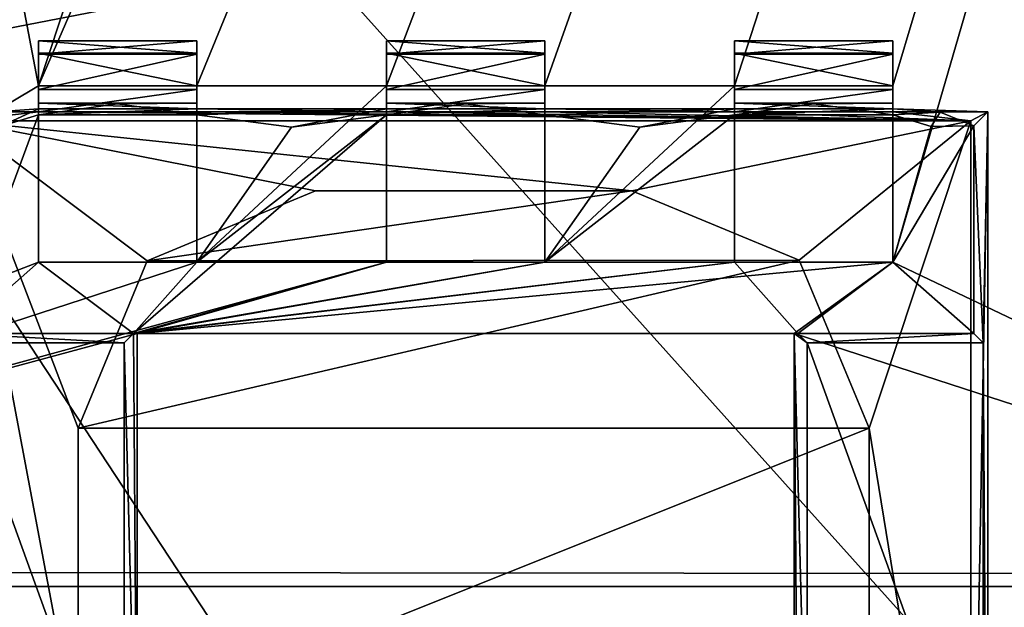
# Model space of a CAD drawing. Header units: millimetres. Extents: x -78 to 78, y -78 to 78.
# Tile 59 of 256: x -67.41 to -64.3, y -0.07 to 1.79. Entities that reach past the tile are written whole.
import ezdxf

# ---------------------------------------------------------------- set-up
doc = ezdxf.new("R2010")
doc.units = ezdxf.units.MM
doc.header["$LTSCALE"] = 41.718519
for name, color, linetype in [('10', 7, 'CONTINUOUS'), ('1745', 7, 'CONTINUOUS'), ('1769', 7, 'CONTINUOUS'), ('2704', 7, 'CONTINUOUS'), ('2713', 7, 'CONTINUOUS'), ('2720', 7, 'CONTINUOUS'), ('2728', 7, 'CONTINUOUS'), ('3715', 7, 'CONTINUOUS'), ('3725', 7, 'CONTINUOUS'), ('3736', 7, 'CONTINUOUS'), ('3760', 7, 'CONTINUOUS'), ('3761', 7, 'CONTINUOUS'), ('3762', 7, 'CONTINUOUS'), ('3763', 7, 'CONTINUOUS'), ('3788', 7, 'CONTINUOUS'), ('3789', 7, 'CONTINUOUS'), ('3790', 7, 'CONTINUOUS'), ('3791', 7, 'CONTINUOUS'), ('3792', 7, 'CONTINUOUS'), ('3813', 7, 'CONTINUOUS'), ('3816', 7, 'CONTINUOUS'), ('3817', 7, 'CONTINUOUS'), ('3818', 7, 'CONTINUOUS'), ('3819', 7, 'CONTINUOUS'), ('3821', 7, 'CONTINUOUS'), ('3822', 7, 'CONTINUOUS'), ('3843', 7, 'CONTINUOUS'), ('3844', 7, 'CONTINUOUS'), ('3846', 7, 'CONTINUOUS'), ('3847', 7, 'CONTINUOUS'), ('3868', 7, 'CONTINUOUS'), ('3870', 7, 'CONTINUOUS'), ('3871', 7, 'CONTINUOUS'), ('3872', 7, 'CONTINUOUS'), ('3873', 7, 'CONTINUOUS'), ('3874', 7, 'CONTINUOUS'), ('3875', 7, 'CONTINUOUS'), ('3895', 7, 'CONTINUOUS'), ('3896', 7, 'CONTINUOUS'), ('3898', 7, 'CONTINUOUS'), ('3899', 7, 'CONTINUOUS'), ('3900', 7, 'CONTINUOUS'), ('3917', 7, 'CONTINUOUS'), ('3920', 7, 'CONTINUOUS'), ('3921', 7, 'CONTINUOUS'), ('3922', 7, 'CONTINUOUS'), ('3945', 7, 'CONTINUOUS'), ('3946', 7, 'CONTINUOUS'), ('3949', 7, 'CONTINUOUS'), ('3973', 7, 'CONTINUOUS'), ('3974', 7, 'CONTINUOUS'), ('3999', 7, 'CONTINUOUS'), ('4001', 7, 'CONTINUOUS'), ('6', 7, 'CONTINUOUS')]:
    doc.layers.add(name, color=color, linetype=linetype)

msp = doc.modelspace()

# ---------------------------------------------------------------- linework, layer by layer
at = {"layer": '10', "linetype": 'CONTINUOUS'}
for points in [[(-76.2499, 0.0529, -2), (-72.626, 23.2263, -2), (-19.2675, 11.1265, -2), (-76.2499, 0.0529, -2)], [(-22.25, 0, -2), (-76.2499, 0.0529, -2), (-19.2675, 11.1265, -2), (-22.25, 0, -2)], [(-72.6451, -23.1662, -2), (-76.2499, 0.0529, -2), (-11.1265, -19.2675, -2), (-72.6451, -23.1662, -2)], [(-76.2499, 0.0529, -2), (-22.25, 0, -2), (-19.2675, -11.1265, -2), (-76.2499, 0.0529, -2)], [(-11.1265, -19.2675, -2), (-76.2499, 0.0529, -2), (-19.2675, -11.1265, -2), (-11.1265, -19.2675, -2)]]:
    msp.add_3dface(points, dxfattribs=at)
at = {"layer": '1745', "linetype": 'CONTINUOUS'}
for points in [[(-31.0424, 69.7372, 28.7), (-51.0663, 56.737, 28.7), (-75.9193, -7.9475, 28.7), (-31.0424, 69.7372, 28.7)], [(-31.0424, 69.7372, 28.7), (-75.9193, -7.9475, 28.7), (-51.0428, 27.0596, 28.7), (-31.0424, 69.7372, 28.7)], [(-51.0663, 56.737, 28.7), (-74.6699, 15.8517, 28.7), (-75.9193, -7.9475, 28.7), (-51.0663, 56.737, 28.7)], [(-51.0428, 27.0596, 28.7), (-75.9193, -7.9475, 28.7), (-55.1789, 17.1143, 28.7), (-51.0428, 27.0596, 28.7)], [(-75.9193, -7.9475, 28.7), (-69.7599, -30.9897, 28.7), (-55.1789, 17.1143, 28.7), (-75.9193, -7.9475, 28.7)], [(-55.1789, 17.1143, 28.7), (-69.7599, -30.9897, 28.7), (-57.3975, 6.5703, 28.7), (-55.1789, 17.1143, 28.7)], [(-57.3975, 6.5703, 28.7), (-69.7599, -30.9897, 28.7), (-57.0488, 4.6133, 28.7), (-57.3975, 6.5703, 28.7)], [(-57.0488, 4.6133, 28.7), (-69.7599, -30.9897, 28.7), (-55.6839, 3.1682, 28.7), (-57.0488, 4.6133, 28.7)], [(-55.6839, 3.1682, 28.7), (-69.7599, -30.9897, 28.7), (-54.9951, 2.8647, 28.7), (-55.6839, 3.1682, 28.7)], [(-54.9951, 2.8647, 28.7), (-69.7599, -30.9897, 28.7), (-54.257, 2.7168, 28.7), (-54.9951, 2.8647, 28.7)], [(-54.257, 2.7168, 28.7), (-69.7599, -30.9897, 28.7), (-53.6773, 2.6006, 28.7), (-54.257, 2.7168, 28.7)], [(-69.7599, -30.9897, 28.7), (-56.6394, -3.9817, 28.7), (-53.6773, 2.6006, 28.7), (-69.7599, -30.9897, 28.7)]]:
    msp.add_3dface(points, dxfattribs=at)
at = {"layer": '1769', "linetype": 'CONTINUOUS'}
for points in [[(-72.8331, 9.0657, 26.2), (-64.9432, -8.0269, 26.2), (-74.2084, -7.7959, 26.2), (-72.8331, 9.0657, 26.2)], [(-64.9432, -8.0269, 26.2), (-72.8331, 9.0657, 26.2), (-62.1851, -7.1402, 26.2), (-64.9432, -8.0269, 26.2)], [(-72.8331, 9.0657, 26.2), (-58.4236, 2.8537, 26.2), (-57.9047, 0, 26.2), (-72.8331, 9.0657, 26.2)], [(-72.8331, 9.0657, 26.2), (-57.9047, 0, 26.2), (-58.4236, -2.8537, 26.2), (-72.8331, 9.0657, 26.2)], [(-72.8331, 9.0657, 26.2), (-58.4236, -2.8537, 26.2), (-59.9118, -5.3362, 26.2), (-72.8331, 9.0657, 26.2)], [(-72.8331, 9.0657, 26.2), (-59.9118, -5.3362, 26.2), (-62.1851, -7.1402, 26.2), (-72.8331, 9.0657, 26.2)]]:
    msp.add_3dface(points, dxfattribs=at)
at = {"layer": '2704', "linetype": 'CONTINUOUS'}
for points in [[(-62.8566, 15.2047, 21.67), (-67.3501, 1.5819, 21.67), (-58.7251, 21.3895, 21.67), (-62.8566, 15.2047, 21.67)], [(-67.3501, 1.5819, 21.67), (-66.8501, 1.5819, 21.67), (-58.7251, 21.3895, 21.67), (-67.3501, 1.5819, 21.67)], [(-66.8501, 1.5819, 21.67), (-66.2501, 1.5819, 21.67), (-58.7251, 21.3895, 21.67), (-66.8501, 1.5819, 21.67)], [(-66.2501, 1.5819, 21.67), (-65.7501, 1.5819, 21.67), (-58.7251, 21.3895, 21.67), (-66.2501, 1.5819, 21.67)], [(-65.7501, 1.5819, 21.67), (-65.1501, 1.5819, 21.67), (-58.7251, 21.3895, 21.67), (-65.7501, 1.5819, 21.67)], [(-65.1501, 1.5819, 21.67), (-64.6501, 1.5819, 21.67), (-58.7251, 21.3895, 21.67), (-65.1501, 1.5819, 21.67)], [(-64.6501, 1.5819, 21.67), (-64.6501, 1.025, 21.67), (-58.7251, 21.3895, 21.67), (-64.6501, 1.5819, 21.67)], [(-58.7251, 21.3895, 21.67), (-64.6501, 1.025, 21.67), (-62.5001, -0.0001, 21.67), (-58.7251, 21.3895, 21.67)], [(-62.8566, 15.2047, 21.67), (-69.1343, 10.9737, 21.67), (-67.3501, 1.5819, 21.67), (-62.8566, 15.2047, 21.67)], [(-69.1343, 10.9737, 21.67), (-70.0001, -0.0001, 21.67), (-67.3501, 1.5819, 21.67), (-69.1343, 10.9737, 21.67)], [(-67.3501, 1.5819, 21.67), (-70.0001, -0.0001, 21.67), (-67.3501, 1.025, 21.67), (-67.3501, 1.5819, 21.67)], [(-66.2501, 1.025, 21.67), (-66.2501, 1.5819, 21.67), (-66.8501, 1.025, 21.67), (-66.2501, 1.025, 21.67)], [(-66.8501, 1.025, 21.67), (-66.2501, 1.5819, 21.67), (-66.8501, 1.5819, 21.67), (-66.8501, 1.025, 21.67)], [(-65.1501, 1.025, 21.67), (-65.1501, 1.5819, 21.67), (-65.7501, 1.025, 21.67), (-65.1501, 1.025, 21.67)], [(-65.7501, 1.025, 21.67), (-65.1501, 1.5819, 21.67), (-65.7501, 1.5819, 21.67), (-65.7501, 1.025, 21.67)], [(-70.0001, -0.0001, 21.67), (-67.0379, 0.8, 21.67), (-66.2501, 1.025, 21.67), (-70.0001, -0.0001, 21.67)], [(-70.0001, -0.0001, 21.67), (-66.2501, 1.025, 21.67), (-66.8501, 1.025, 21.67), (-70.0001, -0.0001, 21.67)], [(-67.3501, 1.025, 21.67), (-70.0001, -0.0001, 21.67), (-66.8501, 1.025, 21.67), (-67.3501, 1.025, 21.67)], [(-67.0379, 0.8, 21.67), (-64.9624, 0.8, 21.67), (-64.6501, 1.025, 21.67), (-67.0379, 0.8, 21.67)], [(-65.1501, 1.025, 21.67), (-67.0379, 0.8, 21.67), (-64.6501, 1.025, 21.67), (-65.1501, 1.025, 21.67)], [(-67.0379, 0.8, 21.67), (-65.1501, 1.025, 21.67), (-65.7501, 1.025, 21.67), (-67.0379, 0.8, 21.67)], [(-67.0379, 0.8, 21.67), (-65.7501, 1.025, 21.67), (-66.2501, 1.025, 21.67), (-67.0379, 0.8, 21.67)], [(-64.6501, 1.025, 21.67), (-64.9624, 0.8, 21.67), (-62.5001, -0.0001, 21.67), (-64.6501, 1.025, 21.67)], [(-67.0379, 0.8, 21.67), (-70.0001, -0.0001, 21.67), (-67.0379, -0.8, 21.67), (-67.0379, 0.8, 21.67)], [(-64.9624, 0.8, 21.67), (-64.9624, -0.8, 21.67), (-62.5001, -0.0001, 21.67), (-64.9624, 0.8, 21.67)], [(-70.0001, -0.0001, 21.67), (-66.5704, -21.6406, 21.67), (-67.3501, -1.5819, 21.67), (-70.0001, -0.0001, 21.67)], [(-67.0379, -0.8, 21.67), (-70.0001, -0.0001, 21.67), (-67.3501, -1.025, 21.67), (-67.0379, -0.8, 21.67)], [(-67.3501, -1.025, 21.67), (-70.0001, -0.0001, 21.67), (-67.3501, -1.5819, 21.67), (-67.3501, -1.025, 21.67)], [(-64.9624, -0.8, 21.67), (-65.1501, -1.025, 21.67), (-62.5001, -0.0001, 21.67), (-64.9624, -0.8, 21.67)], [(-65.1501, -1.025, 21.67), (-64.6501, -1.025, 21.67), (-62.5001, -0.0001, 21.67), (-65.1501, -1.025, 21.67)], [(-64.6501, -1.025, 21.67), (-64.6501, -1.5819, 21.67), (-62.5001, -0.0001, 21.67), (-64.6501, -1.025, 21.67)], [(-62.5001, -0.0001, 21.67), (-64.6501, -1.5819, 21.67), (-61.5457, -10.8776, 21.67), (-62.5001, -0.0001, 21.67)]]:
    msp.add_3dface(points, dxfattribs=at)
at = {"layer": '2713', "linetype": 'CONTINUOUS'}
msp.add_3dface([(-66.5704, -21.6406, 21.67), (-70.0001, -0.0001, 21.67), (-69.1343, -10.9739, 20.074), (-66.5704, -21.6406, 21.67)], dxfattribs=at)
at = {"layer": '2720', "linetype": 'CONTINUOUS'}
for points in [[(-70.0001, -0.0001, 20.074), (-66.5704, 21.6404, 20.074), (-62.5001, -0.0001, 20.074), (-70.0001, -0.0001, 20.074)], [(-62.5001, -0.0001, 20.074), (-66.5704, 21.6404, 20.074), (-61.5457, 10.8774, 20.074), (-62.5001, -0.0001, 20.074)], [(-69.1343, -10.9739, 20.074), (-70.0001, -0.0001, 20.074), (-58.7251, -21.3897, 20.074), (-69.1343, -10.9739, 20.074)], [(-70.0001, -0.0001, 20.074), (-62.5001, -0.0001, 20.074), (-58.7251, -21.3897, 20.074), (-70.0001, -0.0001, 20.074)]]:
    msp.add_3dface(points, dxfattribs=at)
at = {"layer": '2728', "linetype": 'CONTINUOUS'}
msp.add_3dface([(-70.0001, -0.0001, 20.074), (-69.1343, 10.9737, 21.67), (-66.5704, 21.6404, 20.074), (-70.0001, -0.0001, 20.074)], dxfattribs=at)
at = {"layer": '3715', "linetype": 'CONTINUOUS'}
for points in [[(-64.9624, -0.8, 21.67), (-64.9624, 0.8, 21.67), (-64.9501, -0.8, 21.845), (-64.9624, -0.8, 21.67)], [(-64.9624, 0.8, 21.67), (-64.9501, 0.8, 21.845), (-64.9204, 0.7703, 22.27), (-64.9624, 0.8, 21.67)], [(-64.9501, -0.8, 21.845), (-64.9624, 0.8, 21.67), (-64.9204, -0.7703, 22.27), (-64.9501, -0.8, 21.845)], [(-64.9204, -0.7703, 22.27), (-64.9624, 0.8, 21.67), (-64.9204, 0.7703, 22.27), (-64.9204, -0.7703, 22.27)]]:
    msp.add_3dface(points, dxfattribs=at)
at = {"layer": '3725', "linetype": 'CONTINUOUS'}
for points in [[(-64.9501, 0.8, 21.845), (-67.0379, 0.8, 21.67), (-67.0501, 0.8, 21.845), (-64.9501, 0.8, 21.845)], [(-64.9624, 0.8, 21.67), (-67.0379, 0.8, 21.67), (-64.9501, 0.8, 21.845), (-64.9624, 0.8, 21.67)]]:
    msp.add_3dface(points, dxfattribs=at)
at = {"layer": '3736', "linetype": 'CONTINUOUS'}
for points in [[(-65.1501, 1.6861, 21.7623), (-65.1501, 1.725, 21.896), (-64.6501, 1.6861, 21.7623), (-65.1501, 1.6861, 21.7623)], [(-65.1501, 1.725, 21.896), (-64.6501, 1.725, 21.896), (-64.6501, 1.6861, 21.7623), (-65.1501, 1.725, 21.896)], [(-64.6501, 1.5819, 21.67), (-65.1501, 1.5819, 21.67), (-65.1501, 1.6861, 21.7623), (-64.6501, 1.5819, 21.67)], [(-64.6501, 1.5819, 21.67), (-65.1501, 1.6861, 21.7623), (-64.6501, 1.6861, 21.7623), (-64.6501, 1.5819, 21.67)]]:
    msp.add_3dface(points, dxfattribs=at)
at = {"layer": '3760', "linetype": 'CONTINUOUS'}
for points in [[(-66.2501, 1.025, 21.67), (-65.7501, 1.025, 21.67), (-66.2501, 1.025, 21.845), (-66.2501, 1.025, 21.67)], [(-65.7501, 1.025, 21.67), (-65.7501, 1.025, 21.845), (-66.2501, 1.025, 21.845), (-65.7501, 1.025, 21.67)]]:
    msp.add_3dface(points, dxfattribs=at)
at = {"layer": '3761', "linetype": 'CONTINUOUS'}
for points in [[(-64.6501, 1.5281, 22.1557), (-64.6501, 1.4907, 21.8612), (-64.6501, 1.725, 21.896), (-64.6501, 1.5281, 22.1557)], [(-64.6501, 1.725, 21.896), (-64.6501, 1.4907, 21.8612), (-64.6501, 1.6861, 21.7623), (-64.6501, 1.725, 21.896)], [(-64.6501, 1.5099, 22.4493), (-64.6501, 1.5281, 22.1557), (-64.6501, 1.725, 22.421), (-64.6501, 1.5099, 22.4493)], [(-64.6501, 1.6828, 22.5598), (-64.6501, 1.5099, 22.4493), (-64.6501, 1.725, 22.421), (-64.6501, 1.6828, 22.5598)], [(-64.6501, 1.725, 22.421), (-64.6501, 1.5281, 22.1557), (-64.6501, 1.725, 21.896), (-64.6501, 1.725, 22.421)], [(-64.6501, 1.025, 21.67), (-64.6501, 1.5819, 21.67), (-64.6501, 1.6861, 21.7623), (-64.6501, 1.025, 21.67)], [(-64.6501, 1.025, 21.845), (-64.6501, 1.025, 21.67), (-64.6501, 1.6861, 21.7623), (-64.6501, 1.025, 21.845)], [(-64.6501, 1.4907, 21.8612), (-64.6501, 1.025, 21.845), (-64.6501, 1.6861, 21.7623), (-64.6501, 1.4907, 21.8612)], [(-64.6501, 1.5706, 22.652), (-64.6501, 1.5099, 22.4493), (-64.6501, 1.6828, 22.5598), (-64.6501, 1.5706, 22.652)], [(-64.6501, 1.5, 22.6698), (-64.6501, 1.5099, 22.4493), (-64.6501, 1.5706, 22.652), (-64.6501, 1.5, 22.6698)]]:
    msp.add_3dface(points, dxfattribs=at)
at = {"layer": '3762', "linetype": 'CONTINUOUS'}
for points in [[(-65.1501, 1.528, 22.1542), (-65.1501, 1.5099, 22.4493), (-65.1501, 1.725, 22.421), (-65.1501, 1.528, 22.1542)], [(-65.1501, 1.725, 22.421), (-65.1501, 1.5099, 22.4493), (-65.1501, 1.6828, 22.5598), (-65.1501, 1.725, 22.421)], [(-65.1501, 1.4909, 21.8612), (-65.1501, 1.528, 22.1542), (-65.1501, 1.725, 21.896), (-65.1501, 1.4909, 21.8612)], [(-65.1501, 1.6861, 21.7623), (-65.1501, 1.4909, 21.8612), (-65.1501, 1.725, 21.896), (-65.1501, 1.6861, 21.7623)], [(-65.1501, 1.725, 21.896), (-65.1501, 1.528, 22.1542), (-65.1501, 1.725, 22.421), (-65.1501, 1.725, 21.896)], [(-65.1501, 1.6861, 21.7623), (-65.1501, 1.5819, 21.67), (-65.1501, 1.025, 21.845), (-65.1501, 1.6861, 21.7623)], [(-65.1501, 1.4909, 21.8612), (-65.1501, 1.6861, 21.7623), (-65.1501, 1.025, 21.845), (-65.1501, 1.4909, 21.8612)], [(-65.1501, 1.5099, 22.4493), (-65.1501, 1.5, 22.6698), (-65.1501, 1.6828, 22.5598), (-65.1501, 1.5099, 22.4493)], [(-65.1501, 1.6828, 22.5598), (-65.1501, 1.5, 22.6698), (-65.1501, 1.5706, 22.652), (-65.1501, 1.6828, 22.5598)], [(-65.1501, 1.5819, 21.67), (-65.1501, 1.025, 21.67), (-65.1501, 1.025, 21.845), (-65.1501, 1.5819, 21.67)]]:
    msp.add_3dface(points, dxfattribs=at)
at = {"layer": '3763', "linetype": 'CONTINUOUS'}
for points in [[(-67.0501, 0.8, 21.845), (-67.0379, -0.8, 21.67), (-67.0799, 0.7703, 22.27), (-67.0501, 0.8, 21.845)], [(-67.0379, 0.8, 21.67), (-67.0379, -0.8, 21.67), (-67.0501, 0.8, 21.845), (-67.0379, 0.8, 21.67)], [(-67.0799, 0.7703, 22.27), (-67.0379, -0.8, 21.67), (-67.0799, -0.7703, 22.27), (-67.0799, 0.7703, 22.27)]]:
    msp.add_3dface(points, dxfattribs=at)
at = {"layer": '3788', "linetype": 'CONTINUOUS'}
for points in [[(-66.2501, 1.725, 22.421), (-66.2501, 1.5099, 22.4493), (-66.2501, 1.6828, 22.5598), (-66.2501, 1.725, 22.421)], [(-66.2501, 1.5099, 22.4493), (-66.2501, 1.725, 22.421), (-66.2501, 1.528, 22.1542), (-66.2501, 1.5099, 22.4493)], [(-66.2501, 1.4909, 21.8612), (-66.2501, 1.725, 21.896), (-66.2501, 1.6861, 21.7623), (-66.2501, 1.4909, 21.8612)], [(-66.2501, 1.725, 21.896), (-66.2501, 1.4909, 21.8612), (-66.2501, 1.528, 22.1542), (-66.2501, 1.725, 21.896)], [(-66.2501, 1.725, 22.421), (-66.2501, 1.725, 21.896), (-66.2501, 1.528, 22.1542), (-66.2501, 1.725, 22.421)], [(-66.2501, 1.5819, 21.67), (-66.2501, 1.025, 21.845), (-66.2501, 1.6861, 21.7623), (-66.2501, 1.5819, 21.67)], [(-66.2501, 1.025, 21.845), (-66.2501, 1.4909, 21.8612), (-66.2501, 1.6861, 21.7623), (-66.2501, 1.025, 21.845)], [(-66.2501, 1.5099, 22.4493), (-66.2501, 1.5, 22.6698), (-66.2501, 1.6828, 22.5598), (-66.2501, 1.5099, 22.4493)], [(-66.2501, 1.6828, 22.5598), (-66.2501, 1.5, 22.6698), (-66.2501, 1.5706, 22.652), (-66.2501, 1.6828, 22.5598)], [(-66.2501, 1.5819, 21.67), (-66.2501, 1.025, 21.67), (-66.2501, 1.025, 21.845), (-66.2501, 1.5819, 21.67)]]:
    msp.add_3dface(points, dxfattribs=at)
at = {"layer": '3789', "linetype": 'CONTINUOUS'}
for points in [[(-65.7501, 1.5099, 22.4493), (-65.7501, 1.5281, 22.1557), (-65.7501, 1.725, 22.421), (-65.7501, 1.5099, 22.4493)], [(-65.7501, 1.6828, 22.5598), (-65.7501, 1.5099, 22.4493), (-65.7501, 1.725, 22.421), (-65.7501, 1.6828, 22.5598)], [(-65.7501, 1.5281, 22.1557), (-65.7501, 1.4907, 21.8612), (-65.7501, 1.725, 21.896), (-65.7501, 1.5281, 22.1557)], [(-65.7501, 1.725, 21.896), (-65.7501, 1.4907, 21.8612), (-65.7501, 1.6861, 21.7623), (-65.7501, 1.725, 21.896)], [(-65.7501, 1.725, 22.421), (-65.7501, 1.5281, 22.1557), (-65.7501, 1.725, 21.896), (-65.7501, 1.725, 22.421)], [(-65.7501, 1.025, 21.67), (-65.7501, 1.5819, 21.67), (-65.7501, 1.6861, 21.7623), (-65.7501, 1.025, 21.67)], [(-65.7501, 1.025, 21.845), (-65.7501, 1.025, 21.67), (-65.7501, 1.6861, 21.7623), (-65.7501, 1.025, 21.845)], [(-65.7501, 1.4907, 21.8612), (-65.7501, 1.025, 21.845), (-65.7501, 1.6861, 21.7623), (-65.7501, 1.4907, 21.8612)], [(-65.7501, 1.5706, 22.652), (-65.7501, 1.5099, 22.4493), (-65.7501, 1.6828, 22.5598), (-65.7501, 1.5706, 22.652)], [(-65.7501, 1.5, 22.6698), (-65.7501, 1.5099, 22.4493), (-65.7501, 1.5706, 22.652), (-65.7501, 1.5, 22.6698)]]:
    msp.add_3dface(points, dxfattribs=at)
at = {"layer": '3790', "linetype": 'CONTINUOUS'}
for points in [[(-65.1501, 1.025, 21.67), (-64.6501, 1.025, 21.67), (-65.1501, 1.025, 21.845), (-65.1501, 1.025, 21.67)], [(-65.1501, 1.025, 21.845), (-64.6501, 1.025, 21.67), (-64.6501, 1.025, 21.845), (-65.1501, 1.025, 21.845)]]:
    msp.add_3dface(points, dxfattribs=at)
at = {"layer": '3791', "linetype": 'CONTINUOUS'}
for points in [[(-67.6064, 0.8, 21.845), (-67.0799, 0.7703, 22.27), (-67.6362, 0.7703, 22.27), (-67.6064, 0.8, 21.845)], [(-67.0501, 0.8, 21.845), (-67.0799, 0.7703, 22.27), (-67.6064, 0.8, 21.845), (-67.0501, 0.8, 21.845)]]:
    msp.add_3dface(points, dxfattribs=at)
at = {"layer": '3792', "linetype": 'CONTINUOUS'}
for points in [[(-64.9204, 0.7703, 22.27), (-64.9501, 0.8, 21.845), (-64.3938, 0.8, 21.845), (-64.9204, 0.7703, 22.27)], [(-64.9204, 0.7703, 22.27), (-64.3938, 0.8, 21.845), (-64.3641, 0.7703, 22.27), (-64.9204, 0.7703, 22.27)]]:
    msp.add_3dface(points, dxfattribs=at)
at = {"layer": '3813', "linetype": 'CONTINUOUS'}
for points in [[(-66.8501, 1.725, 21.896), (-66.8501, 1.6861, 21.7623), (-67.3501, 1.725, 21.896), (-66.8501, 1.725, 21.896)], [(-67.3501, 1.725, 21.896), (-66.8501, 1.6861, 21.7623), (-67.3501, 1.6861, 21.7623), (-67.3501, 1.725, 21.896)], [(-66.8501, 1.5819, 21.67), (-67.3501, 1.5819, 21.67), (-67.3501, 1.6861, 21.7623), (-66.8501, 1.5819, 21.67)], [(-66.8501, 1.6861, 21.7623), (-66.8501, 1.5819, 21.67), (-67.3501, 1.6861, 21.7623), (-66.8501, 1.6861, 21.7623)]]:
    msp.add_3dface(points, dxfattribs=at)
at = {"layer": '3816', "linetype": 'CONTINUOUS'}
for points in [[(-65.7501, 1.725, 21.896), (-65.7501, 1.6861, 21.7623), (-66.2501, 1.725, 21.896), (-65.7501, 1.725, 21.896)], [(-66.2501, 1.725, 21.896), (-65.7501, 1.6861, 21.7623), (-66.2501, 1.6861, 21.7623), (-66.2501, 1.725, 21.896)], [(-65.7501, 1.5819, 21.67), (-66.2501, 1.5819, 21.67), (-66.2501, 1.6861, 21.7623), (-65.7501, 1.5819, 21.67)], [(-65.7501, 1.6861, 21.7623), (-65.7501, 1.5819, 21.67), (-66.2501, 1.6861, 21.7623), (-65.7501, 1.6861, 21.7623)]]:
    msp.add_3dface(points, dxfattribs=at)
at = {"layer": '3817', "linetype": 'CONTINUOUS'}
for points in [[(-64.6501, 1.5099, 22.4493), (-65.1501, 1.528, 22.1542), (-64.6501, 1.5281, 22.1557), (-64.6501, 1.5099, 22.4493)], [(-65.1501, 1.528, 22.1542), (-64.9001, 1.525, 21.9003), (-64.6501, 1.5281, 22.1557), (-65.1501, 1.528, 22.1542)], [(-64.6501, 1.5099, 22.4493), (-65.1501, 1.5099, 22.4493), (-65.1501, 1.528, 22.1542), (-64.6501, 1.5099, 22.4493)], [(-65.1501, 1.4909, 21.8612), (-64.9001, 1.525, 21.9003), (-65.1501, 1.528, 22.1542), (-65.1501, 1.4909, 21.8612)], [(-64.9001, 1.525, 21.9003), (-64.6501, 1.4907, 21.8612), (-64.6501, 1.5281, 22.1557), (-64.9001, 1.525, 21.9003)]]:
    msp.add_3dface(points, dxfattribs=at)
at = {"layer": '3818', "linetype": 'CONTINUOUS'}
for points in [[(-65.1501, 1.725, 21.896), (-65.1501, 1.725, 22.421), (-64.6501, 1.725, 21.896), (-65.1501, 1.725, 21.896)], [(-65.1501, 1.725, 22.421), (-64.6501, 1.725, 22.421), (-64.6501, 1.725, 21.896), (-65.1501, 1.725, 22.421)]]:
    msp.add_3dface(points, dxfattribs=at)
at = {"layer": '3819', "linetype": 'CONTINUOUS'}
for points in [[(-67.0799, 0.7703, 22.27), (-67.0799, -0.7703, 22.27), (-67.6362, 0.7703, 22.27), (-67.0799, 0.7703, 22.27)], [(-67.6362, 0.7703, 22.27), (-67.0799, -0.7703, 22.27), (-67.6362, -0.7703, 22.27), (-67.6362, 0.7703, 22.27)]]:
    msp.add_3dface(points, dxfattribs=at)
at = {"layer": '3821', "linetype": 'CONTINUOUS'}
for points in [[(-67.4712, 1.4541, 21.845), (-67.3501, 1.4909, 21.845), (-67.6064, 0.8, 21.845), (-67.4712, 1.4541, 21.845)], [(-67.3501, 1.4909, 21.845), (-67.3501, 1.025, 21.845), (-67.6064, 0.8, 21.845), (-67.3501, 1.4909, 21.845)], [(-67.0501, 0.8, 21.845), (-66.2501, 1.4909, 21.8612), (-66.2501, 1.025, 21.845), (-67.0501, 0.8, 21.845)], [(-66.2501, 1.4909, 21.8612), (-67.0501, 0.8, 21.845), (-66.8501, 1.025, 21.845), (-66.2501, 1.4909, 21.8612)], [(-66.5501, 1.4519, 21.845), (-66.2501, 1.4909, 21.8612), (-66.8501, 1.025, 21.845), (-66.5501, 1.4519, 21.845)], [(-66.8501, 1.4907, 21.845), (-66.5501, 1.4519, 21.845), (-66.8501, 1.025, 21.845), (-66.8501, 1.4907, 21.845)], [(-65.4501, 1.4519, 21.845), (-65.1501, 1.4909, 21.8612), (-65.7501, 1.025, 21.845), (-65.4501, 1.4519, 21.845)], [(-65.1501, 1.4909, 21.8612), (-65.1501, 1.025, 21.845), (-65.7501, 1.025, 21.845), (-65.1501, 1.4909, 21.8612)], [(-65.7501, 1.4907, 21.8612), (-65.4501, 1.4519, 21.845), (-65.7501, 1.025, 21.845), (-65.7501, 1.4907, 21.8612)], [(-64.6501, 1.4907, 21.8612), (-64.529, 1.4541, 21.845), (-64.6501, 1.025, 21.845), (-64.6501, 1.4907, 21.8612)], [(-64.529, 1.4541, 21.845), (-64.3938, 1.4563, 21.845), (-64.6501, 1.025, 21.845), (-64.529, 1.4541, 21.845)], [(-64.6501, 1.025, 21.845), (-64.3938, 1.4563, 21.845), (-64.3938, 0.8, 21.845), (-64.6501, 1.025, 21.845)], [(-67.3501, 1.025, 21.845), (-67.0501, 0.8, 21.845), (-67.6064, 0.8, 21.845), (-67.3501, 1.025, 21.845)], [(-66.8501, 1.025, 21.845), (-67.0501, 0.8, 21.845), (-67.3501, 1.025, 21.845), (-66.8501, 1.025, 21.845)], [(-64.9501, 0.8, 21.845), (-67.0501, 0.8, 21.845), (-65.1501, 1.025, 21.845), (-64.9501, 0.8, 21.845)], [(-65.1501, 1.025, 21.845), (-67.0501, 0.8, 21.845), (-65.7501, 1.025, 21.845), (-65.1501, 1.025, 21.845)], [(-65.7501, 1.025, 21.845), (-67.0501, 0.8, 21.845), (-66.2501, 1.025, 21.845), (-65.7501, 1.025, 21.845)], [(-64.9501, 0.8, 21.845), (-65.1501, 1.025, 21.845), (-64.6501, 1.025, 21.845), (-64.9501, 0.8, 21.845)], [(-64.9501, 0.8, 21.845), (-64.6501, 1.025, 21.845), (-64.3938, 0.8, 21.845), (-64.9501, 0.8, 21.845)]]:
    msp.add_3dface(points, dxfattribs=at)
at = {"layer": '3822', "linetype": 'CONTINUOUS'}
for points in [[(-64.9204, -0.7703, 22.27), (-64.9204, 0.7703, 22.27), (-64.3641, -0.7703, 22.27), (-64.9204, -0.7703, 22.27)], [(-64.9204, 0.7703, 22.27), (-64.3641, 0.7703, 22.27), (-64.3641, -0.7703, 22.27), (-64.9204, 0.7703, 22.27)]]:
    msp.add_3dface(points, dxfattribs=at)
at = {"layer": '3843', "linetype": 'CONTINUOUS'}
for points in [[(-66.8501, 1.5099, 22.4493), (-66.8501, 1.5281, 22.1557), (-66.8501, 1.725, 22.421), (-66.8501, 1.5099, 22.4493)], [(-66.8501, 1.6828, 22.5598), (-66.8501, 1.5099, 22.4493), (-66.8501, 1.725, 22.421), (-66.8501, 1.6828, 22.5598)], [(-66.8501, 1.5281, 22.1557), (-66.8501, 1.4907, 21.845), (-66.8501, 1.725, 21.896), (-66.8501, 1.5281, 22.1557)], [(-66.8501, 1.725, 21.896), (-66.8501, 1.4907, 21.845), (-66.8501, 1.6861, 21.7623), (-66.8501, 1.725, 21.896)], [(-66.8501, 1.725, 22.421), (-66.8501, 1.5281, 22.1557), (-66.8501, 1.725, 21.896), (-66.8501, 1.725, 22.421)], [(-66.8501, 1.025, 21.67), (-66.8501, 1.5819, 21.67), (-66.8501, 1.6861, 21.7623), (-66.8501, 1.025, 21.67)], [(-66.8501, 1.025, 21.845), (-66.8501, 1.025, 21.67), (-66.8501, 1.6861, 21.7623), (-66.8501, 1.025, 21.845)], [(-66.8501, 1.4907, 21.845), (-66.8501, 1.025, 21.845), (-66.8501, 1.6861, 21.7623), (-66.8501, 1.4907, 21.845)], [(-66.8501, 1.5706, 22.652), (-66.8501, 1.5099, 22.4493), (-66.8501, 1.6828, 22.5598), (-66.8501, 1.5706, 22.652)], [(-66.8501, 1.5, 22.6698), (-66.8501, 1.5099, 22.4493), (-66.8501, 1.5706, 22.652), (-66.8501, 1.5, 22.6698)]]:
    msp.add_3dface(points, dxfattribs=at)
at = {"layer": '3844', "linetype": 'CONTINUOUS'}
for points in [[(-67.3501, 1.725, 22.421), (-67.3501, 1.5099, 22.4493), (-67.3501, 1.6828, 22.5598), (-67.3501, 1.725, 22.421)], [(-67.3501, 1.5099, 22.4493), (-67.3501, 1.725, 22.421), (-67.3501, 1.528, 22.1542), (-67.3501, 1.5099, 22.4493)], [(-67.3501, 1.4909, 21.845), (-67.3501, 1.725, 21.896), (-67.3501, 1.6861, 21.7623), (-67.3501, 1.4909, 21.845)], [(-67.3501, 1.725, 21.896), (-67.3501, 1.4909, 21.845), (-67.3501, 1.528, 22.1542), (-67.3501, 1.725, 21.896)], [(-67.3501, 1.725, 22.421), (-67.3501, 1.725, 21.896), (-67.3501, 1.528, 22.1542), (-67.3501, 1.725, 22.421)], [(-67.3501, 1.5819, 21.67), (-67.3501, 1.025, 21.845), (-67.3501, 1.6861, 21.7623), (-67.3501, 1.5819, 21.67)], [(-67.3501, 1.025, 21.845), (-67.3501, 1.4909, 21.845), (-67.3501, 1.6861, 21.7623), (-67.3501, 1.025, 21.845)], [(-67.3501, 1.5099, 22.4493), (-67.3501, 1.5, 22.6698), (-67.3501, 1.6828, 22.5598), (-67.3501, 1.5099, 22.4493)], [(-67.3501, 1.6828, 22.5598), (-67.3501, 1.5, 22.6698), (-67.3501, 1.5706, 22.652), (-67.3501, 1.6828, 22.5598)], [(-67.3501, 1.5819, 21.67), (-67.3501, 1.025, 21.67), (-67.3501, 1.025, 21.845), (-67.3501, 1.5819, 21.67)]]:
    msp.add_3dface(points, dxfattribs=at)
at = {"layer": '3846', "linetype": 'CONTINUOUS'}
for points in [[(-65.7501, 1.725, 22.421), (-65.7501, 1.725, 21.896), (-66.2501, 1.725, 22.421), (-65.7501, 1.725, 22.421)], [(-65.7501, 1.725, 21.896), (-66.2501, 1.725, 21.896), (-66.2501, 1.725, 22.421), (-65.7501, 1.725, 21.896)]]:
    msp.add_3dface(points, dxfattribs=at)
at = {"layer": '3847', "linetype": 'CONTINUOUS'}
for points in [[(-64.6501, 1.5, 22.6698), (-64.3501, 1.5, 22.67), (-64.6501, 1.5099, 22.4493), (-64.6501, 1.5, 22.6698)], [(-64.3501, 1.5, 22.67), (-64.5001, 1.4993, 22.46), (-64.6501, 1.5099, 22.4493), (-64.3501, 1.5, 22.67)], [(-64.3501, 1.5, 22.67), (-64.3501, 1.5, 22.47), (-64.5001, 1.4993, 22.46), (-64.3501, 1.5, 22.67)]]:
    msp.add_3dface(points, dxfattribs=at)
at = {"layer": '3868', "linetype": 'CONTINUOUS'}
for points in [[(-67.3501, 1.025, 21.67), (-66.8501, 1.025, 21.67), (-67.3501, 1.025, 21.845), (-67.3501, 1.025, 21.67)], [(-66.8501, 1.025, 21.67), (-66.8501, 1.025, 21.845), (-67.3501, 1.025, 21.845), (-66.8501, 1.025, 21.67)]]:
    msp.add_3dface(points, dxfattribs=at)
at = {"layer": '3870', "linetype": 'CONTINUOUS'}
for points in [[(-65.7501, 1.5281, 22.1557), (-65.7501, 1.5099, 22.4493), (-66.2501, 1.528, 22.1542), (-65.7501, 1.5281, 22.1557)], [(-65.7501, 1.5281, 22.1557), (-66.2501, 1.528, 22.1542), (-66.0001, 1.525, 21.9003), (-65.7501, 1.5281, 22.1557)], [(-65.7501, 1.5099, 22.4493), (-66.2501, 1.5099, 22.4493), (-66.2501, 1.528, 22.1542), (-65.7501, 1.5099, 22.4493)], [(-66.2501, 1.528, 22.1542), (-66.2501, 1.4909, 21.8612), (-66.0001, 1.525, 21.9003), (-66.2501, 1.528, 22.1542)], [(-65.7501, 1.4907, 21.8612), (-65.7501, 1.5281, 22.1557), (-66.0001, 1.525, 21.9003), (-65.7501, 1.4907, 21.8612)]]:
    msp.add_3dface(points, dxfattribs=at)
at = {"layer": '3871', "linetype": 'CONTINUOUS'}
for points in [[(-67.5001, 1.4993, 22.46), (-67.3501, 1.5099, 22.4493), (-67.4712, 1.4541, 21.845), (-67.5001, 1.4993, 22.46)], [(-67.4712, 1.4541, 21.845), (-67.3501, 1.5099, 22.4493), (-67.3501, 1.4909, 21.845), (-67.4712, 1.4541, 21.845)], [(-67.3501, 1.5099, 22.4493), (-66.8501, 1.5099, 22.4493), (-67.3501, 1.4909, 21.845), (-67.3501, 1.5099, 22.4493)], [(-67.3501, 1.4909, 21.845), (-66.8501, 1.5099, 22.4493), (-66.8501, 1.4907, 21.845), (-67.3501, 1.4909, 21.845)], [(-66.8501, 1.5099, 22.4493), (-66.2501, 1.5099, 22.4493), (-66.8501, 1.4907, 21.845), (-66.8501, 1.5099, 22.4493)], [(-66.8501, 1.4907, 21.845), (-66.2501, 1.5099, 22.4493), (-66.5501, 1.4519, 21.845), (-66.8501, 1.4907, 21.845)], [(-66.5501, 1.4519, 21.845), (-66.2501, 1.5099, 22.4493), (-66.2501, 1.4909, 21.8612), (-66.5501, 1.4519, 21.845)], [(-66.2501, 1.5099, 22.4493), (-65.7501, 1.5099, 22.4493), (-66.2501, 1.4909, 21.8612), (-66.2501, 1.5099, 22.4493)], [(-66.2501, 1.4909, 21.8612), (-65.7501, 1.5099, 22.4493), (-65.7501, 1.4907, 21.8612), (-66.2501, 1.4909, 21.8612)], [(-65.7501, 1.5099, 22.4493), (-65.1501, 1.5099, 22.4493), (-65.7501, 1.4907, 21.8612), (-65.7501, 1.5099, 22.4493)], [(-65.7501, 1.4907, 21.8612), (-65.1501, 1.5099, 22.4493), (-65.4501, 1.4519, 21.845), (-65.7501, 1.4907, 21.8612)], [(-65.4501, 1.4519, 21.845), (-65.1501, 1.5099, 22.4493), (-65.1501, 1.4909, 21.8612), (-65.4501, 1.4519, 21.845)], [(-64.6501, 1.5099, 22.4493), (-64.6501, 1.4907, 21.8612), (-65.1501, 1.4909, 21.8612), (-64.6501, 1.5099, 22.4493)], [(-65.1501, 1.5099, 22.4493), (-64.6501, 1.5099, 22.4493), (-65.1501, 1.4909, 21.8612), (-65.1501, 1.5099, 22.4493)], [(-64.5001, 1.4993, 22.46), (-64.6501, 1.4907, 21.8612), (-64.6501, 1.5099, 22.4493), (-64.5001, 1.4993, 22.46)], [(-64.529, 1.4541, 21.845), (-64.6501, 1.4907, 21.8612), (-64.5001, 1.4993, 22.46), (-64.529, 1.4541, 21.845)], [(-64.3938, 1.4563, 21.845), (-64.529, 1.4541, 21.845), (-64.5001, 1.4993, 22.46), (-64.3938, 1.4563, 21.845)], [(-64.3501, 1.5, 22.47), (-64.3938, 1.4563, 21.845), (-64.5001, 1.4993, 22.46), (-64.3501, 1.5, 22.47)]]:
    msp.add_3dface(points, dxfattribs=at)
at = {"layer": '3872', "linetype": 'CONTINUOUS'}
for points in [[(-65.1501, 1.725, 22.421), (-65.1501, 1.6828, 22.5598), (-64.6501, 1.725, 22.421), (-65.1501, 1.725, 22.421)], [(-65.1501, 1.6828, 22.5598), (-64.6501, 1.6828, 22.5598), (-64.6501, 1.725, 22.421), (-65.1501, 1.6828, 22.5598)], [(-65.1501, 1.6828, 22.5598), (-65.1501, 1.5706, 22.652), (-64.6501, 1.6828, 22.5598), (-65.1501, 1.6828, 22.5598)], [(-65.1501, 1.5706, 22.652), (-64.6501, 1.5706, 22.652), (-64.6501, 1.6828, 22.5598), (-65.1501, 1.5706, 22.652)]]:
    msp.add_3dface(points, dxfattribs=at)
at = {"layer": '3873', "linetype": 'CONTINUOUS'}
for points in [[(-64.3501, -1.5, 22.67), (-64.3501, -1.5, 22.47), (-64.3501, 1.5, 22.47), (-64.3501, -1.5, 22.67)], [(-64.3501, 1.5, 22.67), (-64.3501, -1.5, 22.67), (-64.3501, 1.5, 22.47), (-64.3501, 1.5, 22.67)]]:
    msp.add_3dface(points, dxfattribs=at)
at = {"layer": '3874', "linetype": 'CONTINUOUS'}
msp.add_3dface([(-65.1501, 1.4909, 21.8612), (-64.6501, 1.4907, 21.8612), (-64.9001, 1.525, 21.9003), (-65.1501, 1.4909, 21.8612)], dxfattribs=at)
at = {"layer": '3875', "linetype": 'CONTINUOUS'}
for points in [[(-64.3938, 1.4563, 21.845), (-64.3501, 1.5, 22.47), (-64.3641, 0.7703, 22.27), (-64.3938, 1.4563, 21.845)], [(-64.3501, 1.5, 22.47), (-64.3501, -1.5, 22.47), (-64.3641, 0.7703, 22.27), (-64.3501, 1.5, 22.47)], [(-64.3938, 0.8, 21.845), (-64.3938, 1.4563, 21.845), (-64.3641, 0.7703, 22.27), (-64.3938, 0.8, 21.845)], [(-64.3641, 0.7703, 22.27), (-64.3501, -1.5, 22.47), (-64.3641, -0.7703, 22.27), (-64.3641, 0.7703, 22.27)]]:
    msp.add_3dface(points, dxfattribs=at)
at = {"layer": '3895', "linetype": 'CONTINUOUS'}
for points in [[(-66.8501, 1.5281, 22.1557), (-66.8501, 1.5099, 22.4493), (-67.3501, 1.528, 22.1542), (-66.8501, 1.5281, 22.1557)], [(-66.8501, 1.5281, 22.1557), (-67.3501, 1.528, 22.1542), (-67.1001, 1.525, 21.9003), (-66.8501, 1.5281, 22.1557)], [(-66.8501, 1.5099, 22.4493), (-67.3501, 1.5099, 22.4493), (-67.3501, 1.528, 22.1542), (-66.8501, 1.5099, 22.4493)], [(-67.3501, 1.528, 22.1542), (-67.3501, 1.4909, 21.845), (-67.1001, 1.525, 21.9003), (-67.3501, 1.528, 22.1542)], [(-66.8501, 1.4907, 21.845), (-66.8501, 1.5281, 22.1557), (-67.1001, 1.525, 21.9003), (-66.8501, 1.4907, 21.845)]]:
    msp.add_3dface(points, dxfattribs=at)
at = {"layer": '3896', "linetype": 'CONTINUOUS'}
for points in [[(-66.8501, 1.725, 22.421), (-66.8501, 1.725, 21.896), (-67.3501, 1.725, 22.421), (-66.8501, 1.725, 22.421)], [(-66.8501, 1.725, 21.896), (-67.3501, 1.725, 21.896), (-67.3501, 1.725, 22.421), (-66.8501, 1.725, 21.896)]]:
    msp.add_3dface(points, dxfattribs=at)
at = {"layer": '3898', "linetype": 'CONTINUOUS'}
for points in [[(-65.7501, 1.6828, 22.5598), (-65.7501, 1.725, 22.421), (-66.2501, 1.6828, 22.5598), (-65.7501, 1.6828, 22.5598)], [(-65.7501, 1.725, 22.421), (-66.2501, 1.725, 22.421), (-66.2501, 1.6828, 22.5598), (-65.7501, 1.725, 22.421)], [(-65.7501, 1.5706, 22.652), (-65.7501, 1.6828, 22.5598), (-66.2501, 1.5706, 22.652), (-65.7501, 1.5706, 22.652)], [(-65.7501, 1.6828, 22.5598), (-66.2501, 1.6828, 22.5598), (-66.2501, 1.5706, 22.652), (-65.7501, 1.6828, 22.5598)]]:
    msp.add_3dface(points, dxfattribs=at)
at = {"layer": '3899', "linetype": 'CONTINUOUS'}
for points in [[(-65.1501, 1.5706, 22.652), (-65.1501, 1.5, 22.6698), (-64.6501, 1.5706, 22.652), (-65.1501, 1.5706, 22.652)], [(-65.1501, 1.5, 22.6698), (-64.6501, 1.5, 22.6698), (-64.6501, 1.5706, 22.652), (-65.1501, 1.5, 22.6698)]]:
    msp.add_3dface(points, dxfattribs=at)
at = {"layer": '3900', "linetype": 'CONTINUOUS'}
for points in [[(-65.7501, 1.5, 22.6698), (-65.1501, 1.5, 22.6698), (-65.7501, 1.5099, 22.4493), (-65.7501, 1.5, 22.6698)], [(-65.1501, 1.5, 22.6698), (-65.1501, 1.5099, 22.4493), (-65.7501, 1.5099, 22.4493), (-65.1501, 1.5, 22.6698)]]:
    msp.add_3dface(points, dxfattribs=at)
at = {"layer": '3917', "linetype": 'CONTINUOUS'}
for points in [[(-65.7501, 1.5, 22.6698), (-65.7501, 1.5706, 22.652), (-66.2501, 1.5, 22.6698), (-65.7501, 1.5, 22.6698)], [(-65.7501, 1.5706, 22.652), (-66.2501, 1.5706, 22.652), (-66.2501, 1.5, 22.6698), (-65.7501, 1.5706, 22.652)]]:
    msp.add_3dface(points, dxfattribs=at)
at = {"layer": '3920', "linetype": 'CONTINUOUS'}
msp.add_3dface([(-66.2501, 1.4909, 21.8612), (-65.7501, 1.4907, 21.8612), (-66.0001, 1.525, 21.9003), (-66.2501, 1.4909, 21.8612)], dxfattribs=at)
at = {"layer": '3921', "linetype": 'CONTINUOUS'}
for points in [[(-66.8501, 1.5, 22.6698), (-66.2501, 1.5, 22.6698), (-66.8501, 1.5099, 22.4493), (-66.8501, 1.5, 22.6698)], [(-66.2501, 1.5, 22.6698), (-66.2501, 1.5099, 22.4493), (-66.8501, 1.5099, 22.4493), (-66.2501, 1.5, 22.6698)]]:
    msp.add_3dface(points, dxfattribs=at)
at = {"layer": '3922', "linetype": 'CONTINUOUS'}
for points in [[(-64.4031, -1.4721, 23.47), (-64.3501, -1.5, 22.67), (-64.3501, 1.5, 22.67), (-64.4031, -1.4721, 23.47)], [(-64.4031, 1.472, 23.47), (-64.4031, -1.4721, 23.47), (-64.3501, 1.5, 22.67), (-64.4031, 1.472, 23.47)]]:
    msp.add_3dface(points, dxfattribs=at)
at = {"layer": '3945', "linetype": 'CONTINUOUS'}
msp.add_3dface([(-67.3501, 1.4909, 21.845), (-66.8501, 1.4907, 21.845), (-67.1001, 1.525, 21.9003), (-67.3501, 1.4909, 21.845)], dxfattribs=at)
at = {"layer": '3946', "linetype": 'CONTINUOUS'}
for points in [[(-66.8501, 1.6828, 22.5598), (-66.8501, 1.725, 22.421), (-67.3501, 1.6828, 22.5598), (-66.8501, 1.6828, 22.5598)], [(-66.8501, 1.725, 22.421), (-67.3501, 1.725, 22.421), (-67.3501, 1.6828, 22.5598), (-66.8501, 1.725, 22.421)], [(-66.8501, 1.5706, 22.652), (-66.8501, 1.6828, 22.5598), (-67.3501, 1.5706, 22.652), (-66.8501, 1.5706, 22.652)], [(-66.8501, 1.6828, 22.5598), (-67.3501, 1.6828, 22.5598), (-67.3501, 1.5706, 22.652), (-66.8501, 1.6828, 22.5598)]]:
    msp.add_3dface(points, dxfattribs=at)
at = {"layer": '3949', "linetype": 'CONTINUOUS'}
for points in [[(-67.6251, 1.5, 22.67), (-67.5972, 1.472, 23.47), (-67.3501, 1.5, 22.6698), (-67.6251, 1.5, 22.67)], [(-67.5972, 1.472, 23.47), (-64.4031, 1.472, 23.47), (-67.3501, 1.5, 22.6698), (-67.5972, 1.472, 23.47)], [(-67.3501, 1.5, 22.6698), (-64.4031, 1.472, 23.47), (-66.8501, 1.5, 22.6698), (-67.3501, 1.5, 22.6698)], [(-66.8501, 1.5, 22.6698), (-64.4031, 1.472, 23.47), (-66.2501, 1.5, 22.6698), (-66.8501, 1.5, 22.6698)], [(-66.2501, 1.5, 22.6698), (-64.4031, 1.472, 23.47), (-65.7501, 1.5, 22.6698), (-66.2501, 1.5, 22.6698)], [(-65.7501, 1.5, 22.6698), (-64.4031, 1.472, 23.47), (-65.1501, 1.5, 22.6698), (-65.7501, 1.5, 22.6698)], [(-65.1501, 1.5, 22.6698), (-64.4031, 1.472, 23.47), (-64.6501, 1.5, 22.6698), (-65.1501, 1.5, 22.6698)], [(-64.4031, 1.472, 23.47), (-64.3501, 1.5, 22.67), (-64.6501, 1.5, 22.6698), (-64.4031, 1.472, 23.47)]]:
    msp.add_3dface(points, dxfattribs=at)
at = {"layer": '3973', "linetype": 'CONTINUOUS'}
for points in [[(-66.8501, 1.5, 22.6698), (-66.8501, 1.5706, 22.652), (-67.3501, 1.5, 22.6698), (-66.8501, 1.5, 22.6698)], [(-66.8501, 1.5706, 22.652), (-67.3501, 1.5706, 22.652), (-67.3501, 1.5, 22.6698), (-66.8501, 1.5706, 22.652)]]:
    msp.add_3dface(points, dxfattribs=at)
at = {"layer": '3974', "linetype": 'CONTINUOUS'}
for points in [[(-67.6251, 1.5, 22.67), (-67.3501, 1.5, 22.6698), (-67.6501, 1.5, 22.47), (-67.6251, 1.5, 22.67)], [(-67.6501, 1.5, 22.47), (-67.3501, 1.5, 22.6698), (-67.5001, 1.4993, 22.46), (-67.6501, 1.5, 22.47)], [(-67.5001, 1.4993, 22.46), (-67.3501, 1.5, 22.6698), (-67.3501, 1.5099, 22.4493), (-67.5001, 1.4993, 22.46)]]:
    msp.add_3dface(points, dxfattribs=at)
at = {"layer": '3999', "linetype": 'CONTINUOUS'}
for points in [[(-67.5972, 1.472, 23.47), (-67.5972, -0.9033, 23.47), (-67.2251, -0.5, 23.47), (-67.5972, 1.472, 23.47)], [(-64.4031, 1.472, 23.47), (-67.5972, 1.472, 23.47), (-65.4751, 1.25, 23.47), (-64.4031, 1.472, 23.47)], [(-65.4751, 1.25, 23.47), (-67.5972, 1.472, 23.47), (-66.4751, 1.25, 23.47), (-65.4751, 1.25, 23.47)], [(-66.4751, 1.25, 23.47), (-67.5972, 1.472, 23.47), (-67.0068, 1.0289, 23.47), (-66.4751, 1.25, 23.47)], [(-67.0068, 1.0289, 23.47), (-67.5972, 1.472, 23.47), (-67.2251, 0.5, 23.47), (-67.0068, 1.0289, 23.47)], [(-67.2251, 0.5, 23.47), (-67.5972, 1.472, 23.47), (-67.2251, -0.5, 23.47), (-67.2251, 0.5, 23.47)], [(-64.9462, 1.0316, 23.47), (-64.4031, 1.472, 23.47), (-65.4751, 1.25, 23.47), (-64.9462, 1.0316, 23.47)], [(-64.7251, 0.5, 23.47), (-64.4031, 1.472, 23.47), (-64.9462, 1.0316, 23.47), (-64.7251, 0.5, 23.47)], [(-64.4031, -1.4721, 23.47), (-64.4031, 1.472, 23.47), (-64.7251, 0.5, 23.47), (-64.4031, -1.4721, 23.47)], [(-64.7251, -0.5, 23.47), (-64.4031, -1.4721, 23.47), (-64.7251, 0.5, 23.47), (-64.7251, -0.5, 23.47)]]:
    msp.add_3dface(points, dxfattribs=at)
at = {"layer": '4001', "linetype": 'CONTINUOUS'}
for points in [[(-64.9462, 1.0316, 23.47), (-65.4751, 1.25, 23.47), (-67.0068, 1.0289, 23.47), (-64.9462, 1.0316, 23.47)], [(-65.4751, 1.25, 23.47), (-66.4751, 1.25, 23.47), (-67.0068, 1.0289, 23.47), (-65.4751, 1.25, 23.47)], [(-64.7251, 0.5, 23.47), (-64.9462, 1.0316, 23.47), (-67.2251, 0.5, 23.47), (-64.7251, 0.5, 23.47)], [(-64.9462, 1.0316, 23.47), (-67.0068, 1.0289, 23.47), (-67.2251, 0.5, 23.47), (-64.9462, 1.0316, 23.47)], [(-64.7251, -0.5, 23.47), (-64.7251, 0.5, 23.47), (-67.2251, -0.5, 23.47), (-64.7251, -0.5, 23.47)], [(-64.7251, 0.5, 23.47), (-67.2251, 0.5, 23.47), (-67.2251, -0.5, 23.47), (-64.7251, 0.5, 23.47)]]:
    msp.add_3dface(points, dxfattribs=at)
at = {"layer": '6', "linetype": 'CONTINUOUS'}
for points in [[(-18.6104, 35.2069), (-19.1932, 34.6192), (-71.6268, -24.1865), (-18.6104, 35.2069)], [(-40.5, -29.5), (-18.6104, 35.2069), (-71.6268, -24.1865), (-40.5, -29.5)], [(-74.6007, -12.2541), (-19.1932, 34.6192), (-75.6006, 0), (-74.6007, -12.2541)], [(-75.6006, 0), (-19.1932, 34.6192), (-74.6007, 12.2541), (-75.6006, 0)], [(-71.6268, -24.1865), (-19.1932, 34.6192), (-74.6007, -12.2541), (-71.6268, -24.1865)]]:
    msp.add_3dface(points, dxfattribs=at)

doc.saveas('drawing.dxf')
